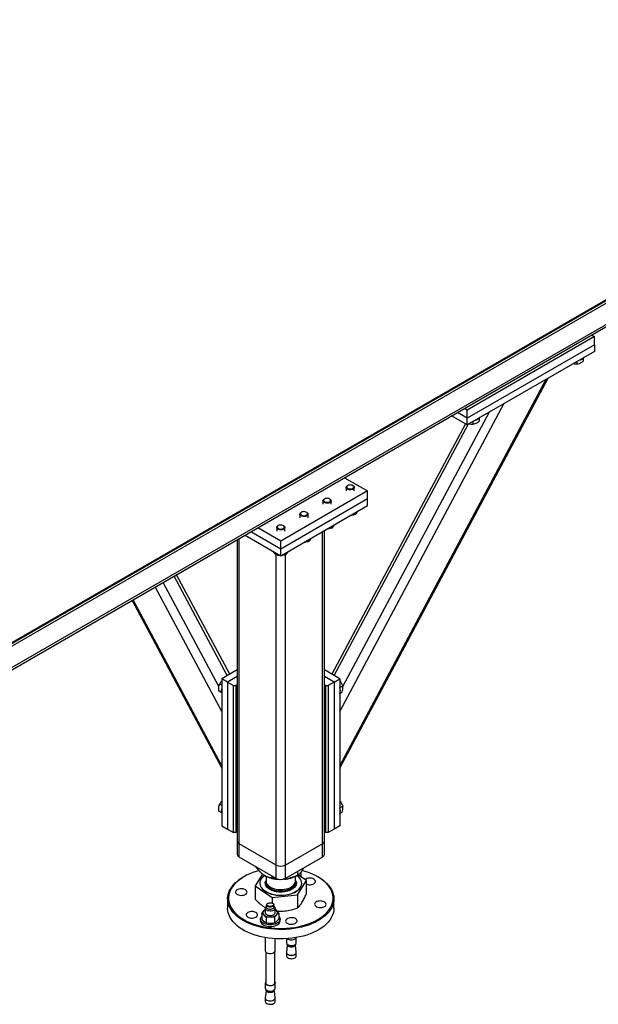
# Model space of a CAD drawing. Header units: millimetres. Extents: x 5 to 589, y 5 to 415.
# Tile 36 of 74: x 303 to 339, y 302 to 363. Entities that reach past the tile are written whole.
import ezdxf

# ---------------------------------------------------------------- set-up
doc = ezdxf.new("R2010")
doc.units = ezdxf.units.MM
doc.layers.add('TRAIT-FORT', color=4, linetype='Continuous', lineweight=25)

msp = doc.modelspace()

# ---------------------------------------------------------------- linework, layer by layer
at = {"layer": 'TRAIT-FORT', "color": 4, "linetype": 'Continuous', "lineweight": 25}
for p, q in [((284.831, 314.201), (368.619, 362.571)), ((284.88, 314.168), (368.619, 362.51)), ((368.619, 362.346), (285.022, 314.086)), ((365.791, 359.407), (286.153, 313.433)), ((286.271, 313.365), (365.625, 359.176)), ((338.284, 343.201), (330.506, 338.711)), ((338.119, 343.297), (338.284, 343.201)), ((338.284, 342.711), (338.284, 343.201)), ((338.284, 342.711), (330.506, 338.221)), ((338.284, 342.711), (338.284, 342.303)), ((338.284, 342.303), (330.506, 337.813)), ((337.608, 341.879), (337.608, 341.707)), ((337.22, 341.689), (337.22, 341.532)), ((322.728, 316.826), (335.461, 340.673)), ((322.728, 316.982), (335.34, 340.603)), ((322.728, 320.295), (332.783, 339.127)), ((330.506, 338.711), (330.34, 338.806)), ((322.911, 321.823), (331.869, 338.599)), ((330.506, 337.813), (329.563, 338.357)), ((330.506, 338.221), (329.916, 338.561)), ((330.506, 338.221), (330.506, 338.711)), ((330.506, 337.813), (330.506, 338.221)), ((331.244, 338.205), (331.244, 338.033)), ((330.409, 337.869), (322.245, 322.578)), ((322.391, 322.494), (330.599, 337.866)), ((330.857, 338.015), (330.857, 337.859)), ((323.022, 334.581), (324.425, 333.771)), ((323.114, 333.988), (323.114, 333.771)), ((323.212, 334.104), (323.188, 334.09)), ((323.541, 334.09), (323.516, 334.104)), ((323.614, 333.771), (323.614, 333.988)), ((324.425, 333.771), (319.122, 330.71)), ((324.425, 333.282), (324.425, 333.771)), ((324.425, 333.282), (319.122, 330.22)), ((319.122, 329.812), (324.425, 332.873)), ((321.7, 333.171), (321.7, 332.955)), ((321.798, 333.288), (321.773, 333.273)), ((322.127, 333.273), (322.102, 333.288)), ((322.2, 332.955), (322.2, 333.171)), ((324.425, 332.873), (324.425, 333.282)), ((320.286, 332.355), (320.286, 332.139)), ((320.384, 332.471), (320.359, 332.457)), ((320.713, 332.457), (320.688, 332.471)), ((320.786, 332.139), (320.786, 332.355)), ((323.666, 332.435), (323.666, 332.323)), ((318.872, 331.539), (318.872, 331.322)), ((318.97, 331.655), (318.945, 331.641)), ((319.299, 331.641), (319.274, 331.655)), ((319.372, 331.322), (319.372, 331.539)), ((322.252, 331.619), (322.252, 331.507)), ((316.941, 331.071), (319.122, 329.812)), ((319.122, 330.22), (317.294, 331.275)), ((319.122, 330.71), (317.719, 331.52)), ((321.667, 312.215), (321.667, 331.281)), ((321.784, 312.378), (321.784, 331.349)), ((316.459, 330.793), (316.459, 312.378)), ((316.576, 312.215), (316.576, 330.86)), ((319.122, 330.22), (319.122, 330.71)), ((320.837, 330.802), (320.837, 330.69)), ((318.636, 330.092), (318.636, 330.059)), ((318.839, 310.909), (318.839, 329.883)), ((318.937, 329.918), (318.937, 329.835)), ((319.122, 329.812), (319.122, 330.22)), ((319.405, 310.909), (319.405, 329.869)), ((319.423, 329.986), (319.423, 329.874)), ((315.853, 322.494), (312.608, 328.57)), ((315.999, 322.578), (312.755, 328.654)), ((315.338, 321.812), (311.937, 328.182)), ((315.515, 320.295), (311.453, 327.903)), ((310.037, 327.086), (315.515, 316.826)), ((315.515, 316.982), (310.101, 327.122)), ((316.459, 322.844), (315.515, 322.299)), ((322.728, 322.299), (321.784, 322.844)), ((315.515, 321.894), (315.38, 321.972)), ((315.869, 322.095), (315.515, 322.299)), ((315.515, 322.299), (315.515, 313.317)), ((316.459, 322.435), (315.869, 322.095)), ((315.869, 322.095), (315.869, 313.113)), ((315.869, 322.095), (316.223, 321.891)), ((316.364, 321.891), (316.459, 321.946)), ((322.374, 322.095), (321.784, 322.435)), ((321.784, 321.946), (321.879, 321.891)), ((322.374, 322.095), (322.021, 321.891)), ((322.374, 322.095), (322.728, 322.299)), ((322.374, 322.095), (322.374, 313.113)), ((322.728, 322.299), (322.728, 313.317)), ((315.487, 321.464), (315.337, 321.55)), ((316.223, 321.891), (316.364, 321.891)), ((316.223, 312.909), (316.223, 321.891)), ((316.364, 321.891), (316.364, 312.909)), ((321.879, 312.909), (321.879, 321.891)), ((321.879, 321.891), (322.021, 321.891)), ((322.021, 321.891), (322.021, 312.909)), ((322.728, 321.759), (322.906, 321.862)), ((322.746, 321.422), (322.863, 321.489)), ((315.487, 314.115), (315.337, 314.201)), ((315.515, 314.546), (315.38, 314.624)), ((322.728, 314.41), (322.906, 314.513)), ((322.746, 314.073), (322.863, 314.14)), ((315.515, 313.317), (315.869, 313.113)), ((315.869, 313.113), (316.223, 312.909)), ((316.364, 312.909), (316.223, 312.909)), ((316.459, 312.964), (316.364, 312.909)), ((321.879, 312.909), (321.784, 312.964)), ((322.021, 312.909), (321.879, 312.909)), ((322.374, 313.113), (322.021, 312.909)), ((322.728, 313.317), (322.374, 313.113)), ((316.459, 312.378), (316.459, 311.562)), ((321.784, 311.562), (321.784, 312.378)), ((318.839, 310.909), (316.576, 312.215)), ((316.576, 311.398), (316.576, 312.215)), ((321.667, 312.215), (319.405, 310.909)), ((321.667, 311.398), (321.667, 312.215)), ((318.839, 310.092), (316.576, 311.398)), ((321.667, 311.398), (319.405, 310.092)), ((318.839, 310.092), (318.839, 310.909)), ((319.405, 310.092), (319.405, 310.909)), ((320.135, 310.514), (320.135, 310.295)), ((316.859, 310.193), (316.823, 310.173)), ((318.009, 310.36), (317.56, 309.633)), ((318.144, 310.269), (318.149, 310.265)), ((318.222, 310.227), (318.222, 309.935)), ((318.57, 310.247), (318.57, 310.141)), ((319.353, 310.044), (319.218, 310.035)), ((319.353, 310.044), (319.271, 310.041)), ((320.022, 309.935), (320.022, 310.227)), ((320.094, 310.265), (320.192, 310.322)), ((320.15, 309.099), (320.684, 309.963)), ((320.684, 309.963), (320.172, 310.31)), ((320.369, 310.281), (320.369, 310.383)), ((320.684, 309.153), (320.684, 309.963)), ((321.42, 310.173), (321.385, 310.193)), ((317.56, 309.633), (318.588, 308.935)), ((317.56, 309.633), (317.56, 308.823)), ((317.844, 309.806), (317.844, 309.798)), ((320.399, 309.798), (320.399, 309.806)), ((315.872, 308.847), (315.872, 308.275)), ((318.588, 308.935), (320.15, 309.099)), ((318.588, 308.935), (318.588, 308.589)), ((320.15, 309.099), (320.15, 308.289)), ((322.372, 308.275), (322.372, 308.847)), ((318.074, 308.373), (318.185, 308.309)), ((318.175, 308.269), (318.175, 308.004)), ((318.25, 308.473), (318.25, 308.33)), ((318.333, 308.575), (318.316, 308.565)), ((318.634, 308.565), (318.616, 308.575)), ((318.7, 308.33), (318.7, 308.473)), ((318.775, 308.004), (318.775, 308.269)), ((317.875, 307.595), (317.875, 307.493)), ((317.955, 307.961), (317.955, 307.634)), ((318.218, 307.702), (318.218, 307.376)), ((318.737, 307.704), (318.737, 307.377)), ((318.994, 307.965), (318.994, 307.638)), ((319.075, 307.493), (319.075, 307.595)), ((318.394, 307.34), (318.395, 307.34)), ((318.554, 307.34), (318.555, 307.34)), ((318.175, 306.48), (318.175, 305.677)), ((318.775, 305.677), (318.775, 306.41)), ((319.469, 306.41), (319.469, 306.166)), ((320.069, 306.166), (320.069, 306.48)), ((319.516, 306.014), (319.469, 305.582)), ((319.494, 306.097), (319.494, 306.076)), ((320.068, 305.582), (320.022, 306.014)), ((320.044, 306.076), (320.044, 306.097)), ((318.2, 305.607), (318.2, 303.709)), ((318.75, 303.709), (318.75, 305.607)), ((319.469, 305.572), (319.469, 305.362)), ((320.069, 305.362), (320.069, 305.572)), ((318.175, 303.709), (318.175, 303.378)), ((318.2, 303.309), (318.2, 303.288)), ((318.75, 303.288), (318.75, 303.309)), ((318.775, 303.378), (318.775, 303.709)), ((318.222, 303.226), (318.175, 302.794)), ((318.175, 302.784), (318.175, 302.574)), ((318.774, 302.794), (318.728, 303.226)), ((318.775, 302.574), (318.775, 302.784))]:
    msp.add_line(p, q, dxfattribs=at)
at = {"layer": 'TRAIT-FORT', "color": 4, "linetype": 'Continuous', "lineweight": 25, "flags": 128}
for points in [[(323.541, 334.09), (323.562, 334.077), (323.596, 334.042), (323.613, 334.004), (323.611, 333.965), (323.592, 333.928), (323.555, 333.894), (323.504, 333.868), (323.443, 333.851), (323.376, 333.844), (323.308, 333.847), (323.245, 333.861), (323.19, 333.884), (323.148, 333.916), (323.122, 333.952), (323.114, 333.991), (323.125, 334.03), (323.154, 334.065), (323.188, 334.09)], [(323.534, 334.093), (323.488, 334.118), (323.43, 334.135), (323.367, 334.141), (323.303, 334.135), (323.245, 334.12), (323.198, 334.095), (323.165, 334.063), (323.15, 334.027), (323.154, 333.99), (323.177, 333.956), (323.216, 333.926), (323.269, 333.905), (323.33, 333.894), (323.394, 333.893), (323.455, 333.904), (323.509, 333.924), (323.549, 333.953), (323.573, 333.987), (323.579, 334.024), (323.565, 334.06), (323.534, 334.093)], [(322.127, 333.273), (322.147, 333.26), (322.182, 333.226), (322.199, 333.188), (322.197, 333.149), (322.177, 333.111), (322.141, 333.078), (322.09, 333.052), (322.029, 333.034), (321.962, 333.027), (321.894, 333.031), (321.83, 333.045), (321.776, 333.068), (321.734, 333.099), (321.708, 333.135), (321.7, 333.175), (321.711, 333.213), (321.739, 333.249), (321.773, 333.273)], [(322.12, 333.276), (322.073, 333.302), (322.016, 333.318), (321.953, 333.324), (321.889, 333.319), (321.831, 333.303), (321.784, 333.279), (321.751, 333.247), (321.736, 333.211), (321.74, 333.174), (321.763, 333.139), (321.802, 333.11), (321.855, 333.089), (321.916, 333.078), (321.98, 333.077), (322.041, 333.088), (322.095, 333.108), (322.135, 333.137), (322.159, 333.171), (322.165, 333.208), (322.151, 333.244), (322.12, 333.276)], [(320.713, 332.457), (320.733, 332.444), (320.767, 332.41), (320.784, 332.372), (320.783, 332.332), (320.763, 332.295), (320.726, 332.262), (320.676, 332.235), (320.615, 332.218), (320.548, 332.211), (320.48, 332.214), (320.416, 332.228), (320.361, 332.252), (320.32, 332.283), (320.294, 332.319), (320.286, 332.358), (320.297, 332.397), (320.325, 332.433), (320.359, 332.457)], [(320.706, 332.46), (320.659, 332.485), (320.602, 332.502), (320.538, 332.508), (320.475, 332.503), (320.417, 332.487), (320.369, 332.462), (320.337, 332.43), (320.322, 332.394), (320.326, 332.357), (320.349, 332.323), (320.388, 332.294), (320.44, 332.272), (320.501, 332.261), (320.566, 332.261), (320.627, 332.271), (320.68, 332.292), (320.721, 332.32), (320.745, 332.355), (320.751, 332.391), (320.737, 332.428), (320.706, 332.46)], [(319.299, 331.641), (319.319, 331.627), (319.353, 331.593), (319.37, 331.555), (319.369, 331.516), (319.349, 331.478), (319.312, 331.445), (319.262, 331.419), (319.2, 331.402), (319.133, 331.394), (319.066, 331.398), (319.002, 331.412), (318.947, 331.435), (318.905, 331.466), (318.88, 331.503), (318.872, 331.542), (318.883, 331.581), (318.911, 331.616), (318.945, 331.641)], [(319.291, 331.643), (319.245, 331.669), (319.187, 331.685), (319.124, 331.691), (319.061, 331.686), (319.003, 331.671), (318.955, 331.646), (318.923, 331.614), (318.908, 331.578), (318.912, 331.541), (318.934, 331.506), (318.974, 331.477), (319.026, 331.456), (319.087, 331.445), (319.151, 331.444), (319.213, 331.455), (319.266, 331.475), (319.307, 331.504), (319.331, 331.538), (319.336, 331.575), (319.323, 331.611), (319.291, 331.643)], [(317.789, 310.567), (317.626, 310.521), (317.419, 310.452), (317.222, 310.374), (317.034, 310.288), (316.859, 310.194), (316.696, 310.092), (316.547, 309.984), (316.412, 309.87), (316.293, 309.751), (316.189, 309.626), (316.101, 309.498), (316.031, 309.365), (315.978, 309.231), (315.942, 309.094), (315.924, 308.956), (315.924, 308.818), (315.942, 308.681), (315.978, 308.544), (316.031, 308.409), (316.101, 308.277), (316.189, 308.149), (316.293, 308.024), (316.412, 307.905), (316.547, 307.79), (316.696, 307.682), (316.859, 307.581)], [(316.859, 307.581), (317.034, 307.487), (317.222, 307.401), (317.419, 307.323), (317.626, 307.254), (317.842, 307.194), (318.065, 307.144), (318.294, 307.103), (318.527, 307.072), (318.763, 307.052), (319.002, 307.041), (319.241, 307.041), (319.48, 307.052), (319.717, 307.072), (319.95, 307.103), (320.179, 307.144), (320.401, 307.194), (320.617, 307.254), (320.824, 307.323), (321.022, 307.401), (321.209, 307.487), (321.384, 307.581), (321.547, 307.682), (321.696, 307.79), (321.831, 307.905), (321.951, 308.024), (322.055, 308.149), (322.142, 308.277), (322.213, 308.409), (322.266, 308.544), (322.302, 308.681), (322.32, 308.818), (322.32, 308.956), (322.302, 309.094), (322.266, 309.231), (322.213, 309.365), (322.142, 309.498), (322.055, 309.626), (321.951, 309.751), (321.831, 309.87), (321.696, 309.984), (321.547, 310.092), (321.384, 310.194), (321.209, 310.288), (321.022, 310.374), (320.824, 310.452), (320.617, 310.521), (320.425, 310.574)], [(316.824, 307.52), (316.66, 307.621), (316.51, 307.73), (316.374, 307.844), (316.254, 307.964), (316.149, 308.089), (316.06, 308.218), (315.988, 308.35), (315.933, 308.485), (315.895, 308.622), (315.875, 308.76), (315.873, 308.899), (315.889, 309.037), (315.922, 309.174), (315.972, 309.31), (316.04, 309.443), (316.125, 309.573), (316.226, 309.698), (316.343, 309.819), (316.475, 309.935), (316.621, 310.045), (316.782, 310.148), (316.823, 310.173)], [(321.42, 310.173), (321.503, 310.123), (321.66, 310.018), (321.803, 309.907), (321.931, 309.79), (322.044, 309.667), (322.141, 309.54), (322.222, 309.41), (322.285, 309.276), (322.332, 309.14), (322.361, 309.002), (322.372, 308.864), (322.365, 308.725), (322.341, 308.587), (322.299, 308.451), (322.239, 308.316), (322.163, 308.185), (322.07, 308.057), (321.961, 307.934), (321.836, 307.815), (321.697, 307.702), (321.544, 307.595), (321.377, 307.496), (321.198, 307.403), (321.008, 307.319), (320.807, 307.242), (320.597, 307.175), (320.379, 307.117), (320.155, 307.068), (319.924, 307.028), (319.689, 306.999), (319.452, 306.98), (319.212, 306.971), (318.972, 306.972), (318.732, 306.984), (318.495, 307.006), (318.261, 307.037), (318.032, 307.079), (317.809, 307.13), (317.593, 307.191), (317.385, 307.261), (317.187, 307.339), (317, 307.426), (316.824, 307.52)], [(318.137, 310.276), (318.127, 310.269), (318.039, 310.198), (317.966, 310.121), (317.91, 310.04), (317.871, 309.956), (317.849, 309.869), (317.845, 309.782), (317.859, 309.695), (317.89, 309.609), (317.939, 309.527), (318.005, 309.448), (318.086, 309.374), (318.182, 309.306), (318.291, 309.246), (318.411, 309.193), (318.542, 309.149), (318.681, 309.114), (318.825, 309.088), (318.975, 309.073), (319.126, 309.068), (319.277, 309.074), (319.426, 309.09), (319.57, 309.115), (319.709, 309.151), (319.839, 309.195), (319.959, 309.249), (320.067, 309.31), (320.162, 309.378), (320.243, 309.452), (320.307, 309.531), (320.355, 309.614), (320.386, 309.699), (320.399, 309.786), (320.394, 309.874), (320.371, 309.96), (320.331, 310.044), (320.274, 310.125), (320.2, 310.202), (320.111, 310.273), (320.109, 310.274)], [(318.222, 309.935), (318.222, 309.932), (318.231, 309.86), (318.258, 309.789), (318.302, 309.721), (318.362, 309.657), (318.436, 309.599), (318.524, 309.547), (318.623, 309.503), (318.732, 309.467), (318.849, 309.44), (318.971, 309.423), (319.096, 309.416), (319.222, 309.419), (319.345, 309.432), (319.464, 309.455), (319.577, 309.487), (319.68, 309.528), (319.773, 309.577), (319.853, 309.633), (319.919, 309.694), (319.969, 309.761), (320.003, 309.83), (320.02, 309.902), (320.022, 309.935)], [(318.225, 309.891), (318.223, 309.825), (318.236, 309.753)], [(318.236, 309.753), (318.268, 309.683), (318.315, 309.616), (318.379, 309.554), (318.457, 309.497), (318.548, 309.447), (318.65, 309.404), (318.761, 309.371), (318.879, 309.346), (319.002, 309.332), (319.128, 309.327), (319.253, 309.333), (319.375, 309.348), (319.493, 309.374), (319.604, 309.408), (319.705, 309.451), (319.794, 309.502), (319.871, 309.559), (319.933, 309.622), (319.979, 309.689), (320.009, 309.76), (320.021, 309.832), (320.018, 309.891)], [(320.348, 310.191), (320.36, 310.223), (320.369, 310.281)], [(320.684, 309.745), (320.703, 309.737), (320.774, 309.717), (320.85, 309.707), (320.929, 309.707), (321.005, 309.717), (321.076, 309.737), (321.137, 309.765), (321.186, 309.8), (321.22, 309.841), (321.237, 309.885), (321.237, 309.931), (321.22, 309.975), (321.186, 310.015), (321.137, 310.051), (321.076, 310.079), (321.005, 310.099), (320.929, 310.109), (320.85, 310.109), (320.774, 310.099), (320.703, 310.079), (320.642, 310.051), (320.599, 310.02)], [(317.045, 309.209), (317.057, 309.253), (317.051, 309.298), (317.028, 309.342), (316.989, 309.381), (316.935, 309.414), (316.87, 309.44), (316.798, 309.456), (316.72, 309.463), (316.642, 309.459), (316.567, 309.446), (316.499, 309.423), (316.442, 309.393), (316.397, 309.355), (316.369, 309.313), (316.357, 309.268), (316.363, 309.223), (316.386, 309.18), (316.425, 309.141), (316.479, 309.108), (316.543, 309.082), (316.616, 309.066), (316.694, 309.059), (316.772, 309.062), (316.847, 309.076), (316.915, 309.098), (316.972, 309.129), (317.016, 309.166), (317.045, 309.209)], [(317.844, 309.798), (317.845, 309.774), (317.859, 309.687), (317.89, 309.601), (317.939, 309.518), (318.005, 309.44), (318.086, 309.366), (318.182, 309.298), (318.291, 309.238), (318.411, 309.185), (318.542, 309.141), (318.681, 309.106), (318.825, 309.08), (318.975, 309.065), (319.126, 309.06), (319.277, 309.066), (319.426, 309.081), (319.57, 309.107), (319.709, 309.143), (319.839, 309.187), (319.959, 309.241), (320.067, 309.302), (320.162, 309.37), (320.243, 309.444), (320.307, 309.523), (320.355, 309.606), (320.386, 309.691), (320.399, 309.778), (320.399, 309.798)], [(321.198, 308.566), (321.187, 308.521), (321.193, 308.476), (321.216, 308.433), (321.255, 308.394), (321.308, 308.361), (321.373, 308.335), (321.446, 308.319), (321.523, 308.312), (321.602, 308.315), (321.677, 308.329), (321.744, 308.351), (321.802, 308.382), (321.846, 308.419), (321.875, 308.462), (321.886, 308.506), (321.88, 308.551), (321.857, 308.595), (321.818, 308.634), (321.765, 308.667), (321.7, 308.692), (321.627, 308.709), (321.55, 308.716), (321.471, 308.712), (321.397, 308.699), (321.329, 308.676), (321.271, 308.646), (321.227, 308.608), (321.198, 308.566)], [(322.372, 308.275), (322.37, 308.223), (322.355, 308.085), (322.322, 307.947), (322.271, 307.812), (322.203, 307.679), (322.119, 307.549), (322.018, 307.423), (321.901, 307.302), (321.769, 307.186), (321.622, 307.076), (321.462, 306.973), (321.289, 306.877), (321.104, 306.788), (320.909, 306.708), (320.703, 306.636), (320.489, 306.573), (320.268, 306.519), (320.04, 306.475), (319.807, 306.441), (319.571, 306.417), (319.332, 306.403), (319.092, 306.399), (318.852, 306.405), (318.613, 306.422), (318.378, 306.449), (318.146, 306.485), (317.92, 306.532), (317.7, 306.588), (317.488, 306.653), (317.285, 306.727), (317.092, 306.81), (316.91, 306.9), (316.74, 306.998), (316.583, 307.103), (316.441, 307.215), (316.312, 307.332), (316.199, 307.454), (316.102, 307.581), (316.022, 307.712), (315.958, 307.845), (315.912, 307.981), (315.883, 308.119), (315.872, 308.258), (315.872, 308.275)], [(318.7, 308.384), (318.713, 308.375), (318.751, 308.337), (318.771, 308.295), (318.773, 308.252), (318.757, 308.21), (318.722, 308.171), (318.672, 308.139), (318.61, 308.114), (318.539, 308.1), (318.464, 308.096), (318.39, 308.103), (318.321, 308.12), (318.262, 308.147), (318.216, 308.182), (318.216, 308.182)], [(318.281, 308.408), (318.256, 308.442), (318.25, 308.479), (318.262, 308.515), (318.291, 308.548), (318.316, 308.565)], [(318.281, 308.265), (318.256, 308.299), (318.25, 308.33)], [(318.302, 308.435), (318.28, 308.467), (318.275, 308.502), (318.288, 308.535), (318.318, 308.565), (318.361, 308.589), (318.415, 308.604), (318.473, 308.609), (318.532, 308.604), (318.586, 308.589), (318.63, 308.566), (318.66, 308.536), (318.674, 308.503), (318.67, 308.469), (318.649, 308.436), (318.612, 308.409), (318.563, 308.39), (318.506, 308.38), (318.446, 308.379), (318.389, 308.389), (318.34, 308.408), (318.302, 308.435)], [(318.634, 308.565), (318.669, 308.539), (318.693, 308.505), (318.7, 308.468), (318.688, 308.431), (318.659, 308.398), (318.615, 308.372), (318.56, 308.353), (318.497, 308.344), (318.433, 308.345), (318.373, 308.357), (318.32, 308.379), (318.281, 308.408), (318.281, 308.408)], [(318.7, 308.33), (318.7, 308.325), (318.688, 308.289), (318.659, 308.256), (318.615, 308.229), (318.56, 308.21), (318.497, 308.201), (318.433, 308.203), (318.373, 308.214), (318.32, 308.236), (318.281, 308.265)], [(317.601, 308.01), (317.54, 308.038), (317.47, 308.058), (317.393, 308.068), (317.315, 308.068), (317.238, 308.058), (317.168, 308.038), (317.106, 308.01), (317.058, 307.974), (317.024, 307.934), (317.006, 307.889), (317.006, 307.844), (317.024, 307.8), (317.058, 307.759), (317.106, 307.724), (317.168, 307.696), (317.238, 307.676), (317.315, 307.666), (317.393, 307.666), (317.47, 307.676), (317.54, 307.696), (317.601, 307.724), (317.65, 307.759), (317.684, 307.8), (317.702, 307.844), (317.702, 307.889), (317.684, 307.934), (317.65, 307.974), (317.601, 308.01)], [(318.992, 307.77), (319.037, 307.716), (319.065, 307.658), (319.075, 307.598), (319.066, 307.537), (319.04, 307.479), (318.996, 307.424), (318.937, 307.374), (318.863, 307.331), (318.778, 307.297), (318.683, 307.271), (318.583, 307.255), (318.478, 307.249), (318.374, 307.254), (318.273, 307.269), (318.178, 307.294), (318.092, 307.329), (318.017, 307.371), (317.957, 307.42), (317.912, 307.475), (317.884, 307.533), (317.875, 307.593), (317.883, 307.653), (317.91, 307.712), (317.953, 307.767), (317.955, 307.769)], [(317.875, 307.493), (317.875, 307.491), (317.884, 307.431), (317.912, 307.373), (317.957, 307.318), (318.017, 307.269), (318.092, 307.227), (318.178, 307.192), (318.273, 307.167), (318.374, 307.152), (318.478, 307.147), (318.583, 307.153), (318.683, 307.169), (318.778, 307.194), (318.863, 307.229), (318.937, 307.272), (318.996, 307.322), (319.04, 307.377), (319.066, 307.435), (319.075, 307.493)], [(318.216, 307.916), (318.262, 307.882), (318.321, 307.855), (318.39, 307.838), (318.464, 307.831), (318.539, 307.834), (318.61, 307.849), (318.672, 307.873), (318.722, 307.906), (318.757, 307.944), (318.773, 307.987), (318.775, 308.004)], [(319.678, 307.689), (319.605, 307.672), (319.54, 307.646), (319.487, 307.613), (319.448, 307.574), (319.425, 307.531), (319.419, 307.486), (319.431, 307.441), (319.459, 307.399), (319.503, 307.362), (319.561, 307.331), (319.629, 307.308), (319.704, 307.295), (319.782, 307.291), (319.859, 307.298), (319.932, 307.315), (319.997, 307.34), (320.05, 307.373), (320.09, 307.413), (320.113, 307.456), (320.119, 307.501), (320.107, 307.546), (320.078, 307.588), (320.034, 307.625), (319.977, 307.656), (319.909, 307.679), (319.834, 307.692), (319.756, 307.695), (319.678, 307.689)], [(318.395, 307.34), (318.419, 307.338), (318.477, 307.336)], [(318.477, 307.336), (318.536, 307.338), (318.554, 307.34)], [(320.067, 306.48), (320.061, 306.458), (320.036, 306.417), (319.993, 306.382), (319.936, 306.353), (319.869, 306.334), (319.796, 306.324), (319.721, 306.326), (319.648, 306.338), (319.584, 306.36), (319.531, 306.391), (319.507, 306.412)], [(319.534, 306.415), (319.576, 306.384), (319.633, 306.359), (319.699, 306.343), (319.77, 306.338), (319.842, 306.344), (319.908, 306.36), (319.964, 306.385), (320.008, 306.418), (320.035, 306.457), (320.041, 306.476)], [(318.216, 305.589), (318.262, 305.555), (318.321, 305.528), (318.39, 305.51), (318.464, 305.503), (318.539, 305.507), (318.61, 305.522), (318.672, 305.546), (318.722, 305.579), (318.757, 305.617), (318.773, 305.659), (318.775, 305.677)], [(319.469, 306.166), (319.472, 306.14), (319.493, 306.098), (319.531, 306.06), (319.584, 306.03), (319.648, 306.007), (319.721, 305.995), (319.796, 305.994), (319.869, 306.003), (319.936, 306.022), (319.993, 306.051), (320.036, 306.087), (320.061, 306.128), (320.069, 306.166)], [(319.494, 306.076), (319.494, 306.075), (319.504, 306.034), (319.531, 305.996), (319.576, 305.963), (319.633, 305.938), (319.699, 305.923), (319.77, 305.917), (319.842, 305.923), (319.908, 305.939), (319.964, 305.965), (320.008, 305.998), (320.035, 306.036), (320.044, 306.076)], [(319.469, 305.582), (319.472, 305.545), (319.493, 305.504), (319.531, 305.466), (319.584, 305.435), (319.648, 305.413), (319.721, 305.401), (319.796, 305.399), (319.869, 305.408), (319.936, 305.428), (319.993, 305.457), (320.036, 305.492), (320.061, 305.533), (320.069, 305.576), (320.068, 305.582)], [(319.469, 305.362), (319.472, 305.335), (319.493, 305.294), (319.531, 305.256), (319.584, 305.225), (319.648, 305.203), (319.721, 305.191), (319.796, 305.189), (319.869, 305.199), (319.936, 305.218), (319.993, 305.247), (320.036, 305.282), (320.061, 305.323), (320.069, 305.362)], [(318.75, 303.778), (318.751, 303.777), (318.771, 303.735), (318.773, 303.692), (318.757, 303.649), (318.722, 303.611), (318.672, 303.578), (318.61, 303.554), (318.539, 303.539), (318.464, 303.536), (318.39, 303.543), (318.321, 303.56), (318.262, 303.587), (318.216, 303.621)], [(318.216, 303.29), (318.262, 303.256), (318.321, 303.229), (318.39, 303.212), (318.464, 303.205), (318.539, 303.209), (318.61, 303.223), (318.672, 303.248), (318.722, 303.28), (318.757, 303.319), (318.773, 303.361), (318.775, 303.378)], [(318.237, 303.628), (318.281, 303.596), (318.339, 303.571), (318.405, 303.555), (318.476, 303.55), (318.548, 303.556), (318.614, 303.572), (318.67, 303.597), (318.714, 303.63), (318.741, 303.669), (318.75, 303.709)], [(318.216, 302.696), (318.262, 302.662), (318.321, 302.635), (318.39, 302.617), (318.464, 302.61), (318.539, 302.614), (318.61, 302.629), (318.672, 302.653), (318.722, 302.686), (318.757, 302.724), (318.773, 302.767), (318.774, 302.794)], [(318.216, 302.486), (318.262, 302.452), (318.321, 302.425), (318.39, 302.408), (318.464, 302.401), (318.539, 302.405), (318.61, 302.419), (318.672, 302.443), (318.722, 302.476), (318.757, 302.514), (318.773, 302.557), (318.775, 302.574)]]:
    msp.add_lwpolyline(points, dxfattribs=at)
at = {"layer": 'TRAIT-FORT', "color": 4, "linetype": 'Continuous', "lineweight": 25}
for centre, radius, start, end in [((337.275, 342.255), 0.499, 277.99053, 322.0041), ((330.911, 338.581), 0.499, 277.99053, 322.0041), ((316.001, 321.564), 0.52, 158.91647, 201.08353), ((322.245, 321.565), 0.518, 338.75899, 21.90578), ((316.001, 314.215), 0.52, 158.91647, 201.08353), ((322.245, 314.216), 0.518, 338.75899, 21.90578), ((316.659, 312.398), 0.201, 185.6948, 245.62534), ((321.584, 312.398), 0.201, 294.37466, 354.3052), ((316.659, 311.582), 0.201, 185.6948, 245.62534), ((321.584, 311.582), 0.201, 294.37466, 354.3052), ((319.122, 311.454), 0.615, 242.60967, 297.39033), ((319.051, 311.912), 1.877, 241.28859, 269.20408), ((319.122, 310.638), 0.615, 242.60967, 297.39033), ((319.21, 311.876), 1.837, 274.46466, 298.77537), ((320.143, 310.383), 0.224, 314.50199, 22.99761), ((318.198, 308.003), 0.172, 131.68833, 229.54528), ((318.339, 307.871), 0.365, 116.73895, 134.39144), ((318.302, 308.271), 0.124, 114.91345, 226.05647), ((318.608, 307.867), 0.37, 46.37677, 63.17988), ((318.751, 308.004), 0.172, 311.68833, 49.54528), ((318.447, 308.312), 0.569, 230.6012, 273.02493), ((318.294, 308.006), 0.119, 181.26986, 229.07023), ((318.504, 308.305), 0.562, 267.28467, 310.07593), ((318.294, 305.679), 0.119, 181.26986, 229.07023), ((318.288, 303.708), 0.113, 141.66847, 230.08257), ((318.294, 303.381), 0.119, 181.26986, 229.07023), ((318.309, 303.711), 0.109, 181.1533, 229.1868), ((318.309, 303.29), 0.109, 181.1533, 229.1868), ((318.292, 302.785), 0.117, 175.50457, 229.36051), ((318.475, 303.513), 0.387, 232.13141, 307.82264), ((318.294, 302.576), 0.119, 181.26986, 229.07023)]:
    msp.add_arc(centre, radius, start, end, dxfattribs=at)
for points, knots in [([(336.991, 341.556), (336.997, 341.555), (337.039, 341.542), (337.116, 341.534), (337.186, 341.533), (337.22, 341.532)], [0, 0, 0, 0, 0.0772211, 0.5343826, 1, 1, 1, 1]), ([(337.22, 341.532), (337.27, 341.542), (337.351, 341.558), (337.469, 341.613), (337.549, 341.663), (337.595, 341.697), (337.608, 341.707)], [0, 0, 0, 0, 0.385549, 0.637642, 0.896546, 1, 1, 1, 1]), ([(330.627, 337.883), (330.633, 337.881), (330.675, 337.868), (330.752, 337.86), (330.822, 337.859), (330.857, 337.859)], [0, 0, 0, 0, 0.077221, 0.534383, 1, 1, 1, 1]), ([(330.857, 337.859), (330.906, 337.868), (330.987, 337.884), (331.105, 337.94), (331.185, 337.989), (331.231, 338.023), (331.244, 338.033)], [0, 0, 0, 0, 0.385549, 0.637642, 0.896546, 1, 1, 1, 1]), ([(323.666, 332.323), (323.624, 332.311), (323.539, 332.287), (323.442, 332.271), (323.39, 332.272), (323.383, 332.272)], [0, 0, 0, 0, 0.455303, 0.920479, 1, 1, 1, 1]), ([(323.666, 332.323), (323.682, 332.337), (323.714, 332.365), (323.762, 332.427), (323.797, 332.482), (323.814, 332.516), (323.818, 332.523)], [0, 0, 0, 0, 0.322566, 0.652127, 0.93299, 1, 1, 1, 1]), ([(322.252, 331.507), (322.268, 331.521), (322.3, 331.549), (322.348, 331.611), (322.383, 331.666), (322.4, 331.7), (322.403, 331.706)], [0, 0, 0, 0, 0.322566, 0.652127, 0.93299, 1, 1, 1, 1]), ([(322.252, 331.507), (322.21, 331.495), (322.124, 331.47), (322.028, 331.455), (321.976, 331.455), (321.969, 331.455)], [0, 0, 0, 0, 0.455303, 0.920479, 1, 1, 1, 1]), ([(320.837, 330.69), (320.795, 330.678), (320.71, 330.654), (320.614, 330.638), (320.562, 330.639), (320.554, 330.639)], [0, 0, 0, 0, 0.455303, 0.920479, 1, 1, 1, 1]), ([(320.837, 330.69), (320.853, 330.704), (320.886, 330.732), (320.934, 330.794), (320.969, 330.85), (320.986, 330.883), (320.989, 330.89)], [0, 0, 0, 0, 0.322566, 0.652127, 0.93299, 1, 1, 1, 1]), ([(318.937, 329.835), (318.899, 329.851), (318.835, 329.878), (318.743, 329.948), (318.681, 330.008), (318.646, 330.047), (318.636, 330.059)], [0, 0, 0, 0, 0.385549, 0.637642, 0.896546, 1, 1, 1, 1]), ([(319.103, 329.822), (319.085, 329.822), (319.029, 329.821), (318.974, 329.83), (318.937, 329.835)], [0, 0, 0, 0, 0.316399, 1, 1, 1, 1]), ([(319.423, 329.874), (319.381, 329.862), (319.296, 329.838), (319.2, 329.822), (319.148, 329.822), (319.14, 329.822)], [0, 0, 0, 0, 0.455303, 0.920479, 1, 1, 1, 1]), ([(319.423, 329.874), (319.439, 329.888), (319.472, 329.916), (319.52, 329.978), (319.554, 330.033), (319.572, 330.067), (319.575, 330.073)], [0, 0, 0, 0, 0.322566, 0.652127, 0.93299, 1, 1, 1, 1]), ([(315.337, 321.55), (315.332, 321.61), (315.323, 321.709), (315.338, 321.837), (315.359, 321.917), (315.376, 321.96), (315.38, 321.972)], [0, 0, 0, 0, 0.385549, 0.637642, 0.896546, 1, 1, 1, 1]), ([(315.515, 322.159), (315.511, 322.155), (315.48, 322.125), (315.434, 322.062), (315.398, 322.002), (315.38, 321.972)], [0, 0, 0, 0, 0.076956, 0.534249, 1, 1, 1, 1]), ([(322.728, 322.163), (322.754, 322.13), (322.805, 322.068), (322.863, 321.966), (322.892, 321.897), (322.906, 321.862)], [0, 0, 0, 0, 0.350648, 0.672349, 1, 1, 1, 1]), ([(322.863, 321.489), (322.879, 321.543), (322.906, 321.631), (322.918, 321.744), (322.914, 321.814), (322.908, 321.851), (322.906, 321.862)], [0, 0, 0, 0, 0.3855495, 0.6376419, 0.8965462, 1, 1, 1, 1]), ([(315.515, 314.81), (315.511, 314.806), (315.48, 314.776), (315.434, 314.713), (315.398, 314.654), (315.38, 314.624)], [0, 0, 0, 0, 0.076956, 0.534249, 1, 1, 1, 1]), ([(322.728, 314.814), (322.754, 314.781), (322.805, 314.72), (322.863, 314.617), (322.892, 314.548), (322.906, 314.513)], [0, 0, 0, 0, 0.350648, 0.672349, 1, 1, 1, 1]), ([(315.337, 314.201), (315.332, 314.261), (315.323, 314.36), (315.338, 314.488), (315.359, 314.568), (315.376, 314.611), (315.38, 314.624)], [0, 0, 0, 0, 0.385549, 0.637642, 0.896546, 1, 1, 1, 1]), ([(322.863, 314.14), (322.879, 314.194), (322.906, 314.283), (322.918, 314.395), (322.914, 314.465), (322.908, 314.502), (322.906, 314.513)], [0, 0, 0, 0, 0.3855495, 0.6376419, 0.8965462, 1, 1, 1, 1]), ([(317.578, 310.82), (317.641, 310.74), (317.739, 310.614), (317.882, 310.467), (317.981, 310.379), (318.042, 310.335), (318.063, 310.32)], [0, 0, 0, 0, 0.405661, 0.638292, 0.874063, 1, 1, 1, 1]), ([(320.411, 310.551), (320.406, 310.543), (320.366, 310.482), (320.291, 310.391), (320.205, 310.325), (320.154, 310.303), (320.135, 310.295)], [0, 0, 0, 0, 0.056824, 0.413183, 0.782596, 1, 1, 1, 1]), ([(320.51, 310.73), (320.507, 310.725), (320.475, 310.654), (320.442, 310.6), (320.411, 310.551)], [0, 0, 0, 0, 0.079329, 1, 1, 1, 1]), ([(318.063, 310.32), (318.107, 310.292), (318.197, 310.235), (318.326, 310.183), (318.452, 310.151), (318.531, 310.144), (318.57, 310.141)], [0, 0, 0, 0, 0.249578, 0.504364, 0.751047, 1, 1, 1, 1]), ([(318.187, 309.707), (318.18, 309.74), (318.165, 309.809), (318.179, 309.9), (318.21, 309.953), (318.222, 309.973)], [0, 0, 0, 0, 0.372308, 0.766917, 1, 1, 1, 1]), ([(318.927, 310.057), (318.869, 310.067), (318.747, 310.088), (318.631, 310.122), (318.57, 310.141)], [0, 0, 0, 0, 0.47098, 1, 1, 1, 1]), ([(320.022, 309.976), (320.035, 309.952), (320.065, 309.897), (320.077, 309.803), (320.059, 309.697), (320.003, 309.591), (319.909, 309.492), (319.803, 309.42), (319.704, 309.372), (319.601, 309.33), (319.465, 309.29), (319.349, 309.274), (319.293, 309.267)], [0, 0, 0, 0, 0.079205, 0.186475, 0.30017, 0.418592, 0.539526, 0.660461, 0.71974, 0.779035, 0.89273, 1, 1, 1, 1]), ([(320.135, 310.295), (320.028, 310.243), (319.866, 310.166), (319.633, 310.093), (319.48, 310.059), (319.386, 310.048), (319.353, 310.044)], [0, 0, 0, 0, 0.432046, 0.65435, 0.879654, 1, 1, 1, 1]), ([(320.247, 310.365), (320.24, 310.354), (320.223, 310.327), (320.205, 310.307), (320.194, 310.295)], [0, 0, 0, 0, 0.404169, 1, 1, 1, 1]), ([(319.293, 309.267), (319.235, 309.262), (319.117, 309.253), (318.933, 309.265), (318.75, 309.297), (318.578, 309.352), (318.454, 309.413), (318.369, 309.47), (318.298, 309.529), (318.228, 309.608), (318.201, 309.675), (318.187, 309.707)], [0, 0, 0, 0, 0.1164968, 0.2399717, 0.3685799, 0.4999174, 0.6312549, 0.6956328, 0.7600283, 0.8835032, 1, 1, 1, 1]), ([(317.56, 308.823), (317.643, 308.739), (317.769, 308.612), (317.942, 308.467), (318.03, 308.405), (318.074, 308.373)], [0, 0, 0, 0, 0.495251, 0.746818, 1, 1, 1, 1]), ([(320.417, 308.621), (320.462, 308.698), (320.552, 308.855), (320.639, 309.053), (320.684, 309.153)], [0, 0, 0, 0, 0.494511, 1, 1, 1, 1]), ([(317.955, 307.961), (317.976, 307.993), (318.017, 308.058), (318.061, 308.107), (318.084, 308.132)], [0, 0, 0, 0, 0.493244, 1, 1, 1, 1]), ([(318.084, 308.132), (318.102, 308.149), (318.133, 308.179), (318.162, 308.195), (318.175, 308.202)], [0, 0, 0, 0, 0.588421, 1, 1, 1, 1]), ([(318.775, 308.201), (318.782, 308.198), (318.81, 308.184), (318.84, 308.156), (318.863, 308.135)], [0, 0, 0, 0, 0.240063, 1, 1, 1, 1]), ([(318.863, 308.135), (318.882, 308.115), (318.919, 308.075), (318.963, 308.014), (318.987, 307.975), (318.994, 307.965)], [0, 0, 0, 0, 0.413688, 0.838028, 1, 1, 1, 1]), ([(318.894, 308.099), (318.919, 308.096), (319.01, 308.087), (319.169, 308.09), (319.302, 308.101), (319.369, 308.107)], [0, 0, 0, 0, 0.165565, 0.581448, 1, 1, 1, 1]), ([(319.369, 308.107), (319.5, 308.125), (319.765, 308.164), (320.021, 308.247), (320.15, 308.289)], [0, 0, 0, 0, 0.494511, 1, 1, 1, 1]), ([(320.15, 308.289), (320.193, 308.332), (320.259, 308.397), (320.348, 308.514), (320.394, 308.585), (320.417, 308.621)], [0, 0, 0, 0, 0.495251, 0.746818, 1, 1, 1, 1]), ([(318.086, 307.872), (318.068, 307.889), (318.03, 307.923), (317.987, 307.947), (317.962, 307.958), (317.955, 307.961)], [0, 0, 0, 0, 0.413688, 0.838028, 1, 1, 1, 1]), ([(318.086, 307.464), (318.068, 307.484), (318.03, 307.524), (317.987, 307.586), (317.962, 307.624), (317.955, 307.634)], [0, 0, 0, 0, 0.413688, 0.838028, 1, 1, 1, 1]), ([(318.218, 307.702), (318.197, 307.734), (318.154, 307.799), (318.109, 307.848), (318.086, 307.872)], [0, 0, 0, 0, 0.493244, 1, 1, 1, 1]), ([(318.477, 307.744), (318.441, 307.742), (318.367, 307.739), (318.28, 307.72), (318.231, 307.706), (318.218, 307.702)], [0, 0, 0, 0, 0.413688, 0.838028, 1, 1, 1, 1]), ([(318.737, 307.704), (318.696, 307.715), (318.611, 307.738), (318.522, 307.742), (318.477, 307.744)], [0, 0, 0, 0, 0.493244, 1, 1, 1, 1]), ([(318.866, 307.875), (318.848, 307.855), (318.811, 307.815), (318.768, 307.753), (318.744, 307.715), (318.737, 307.704)], [0, 0, 0, 0, 0.413688, 0.838028, 1, 1, 1, 1]), ([(318.994, 307.965), (318.974, 307.955), (318.932, 307.936), (318.888, 307.896), (318.866, 307.875)], [0, 0, 0, 0, 0.4932444, 1, 1, 1, 1]), ([(318.994, 307.638), (318.974, 307.606), (318.932, 307.541), (318.888, 307.492), (318.866, 307.467)], [0, 0, 0, 0, 0.493244, 1, 1, 1, 1]), ([(318.218, 307.376), (318.197, 307.385), (318.154, 307.404), (318.109, 307.444), (318.086, 307.464)], [0, 0, 0, 0, 0.493244, 1, 1, 1, 1]), ([(318.477, 307.336), (318.441, 307.337), (318.367, 307.34), (318.28, 307.358), (318.231, 307.372), (318.218, 307.376)], [0, 0, 0, 0, 0.413688, 0.838028, 1, 1, 1, 1]), ([(318.737, 307.377), (318.696, 307.366), (318.611, 307.343), (318.522, 307.338), (318.477, 307.336)], [0, 0, 0, 0, 0.493244, 1, 1, 1, 1]), ([(318.866, 307.467), (318.848, 307.45), (318.811, 307.416), (318.768, 307.391), (318.744, 307.38), (318.737, 307.377)], [0, 0, 0, 0, 0.413688, 0.838028, 1, 1, 1, 1])]:
    msp.add_open_spline(points, degree=3, knots=knots, dxfattribs=at)

doc.saveas('drawing.dxf')
